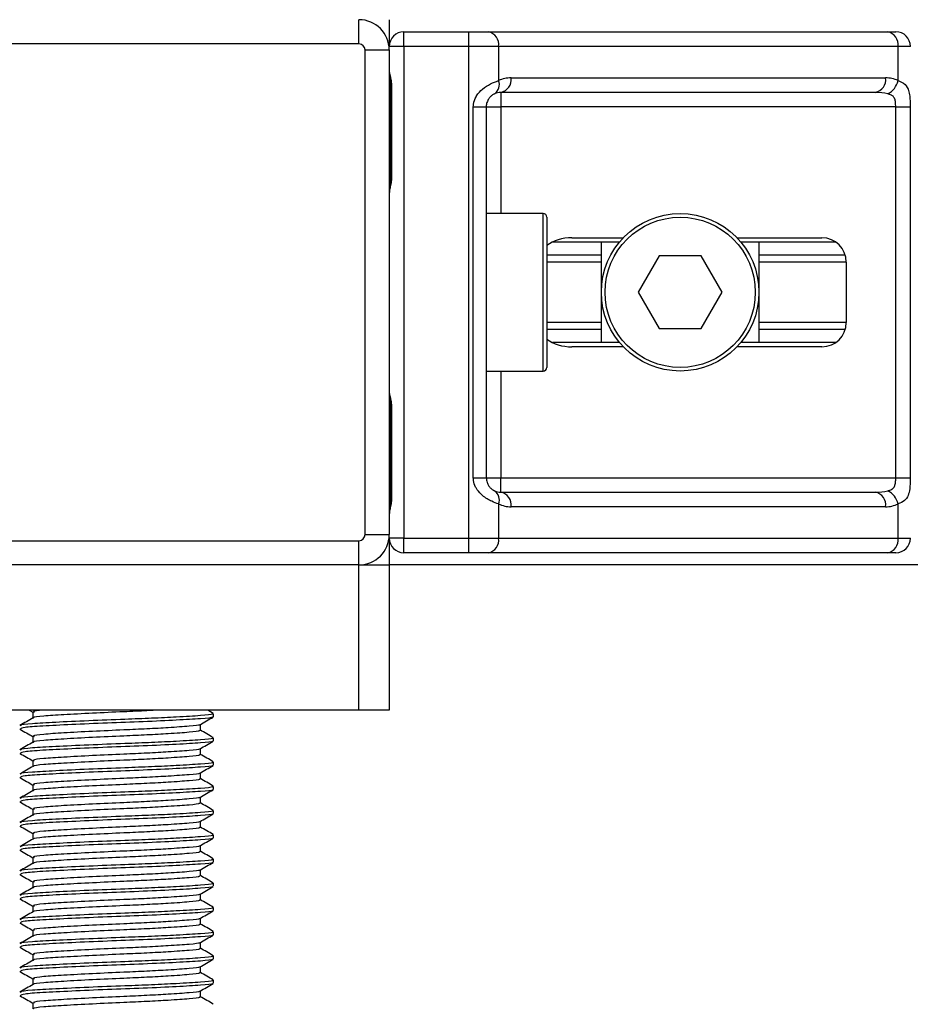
# Model space of a CAD drawing. Header units: millimetres. Extents: x 0 to 420, y 0 to 297.
# Tile 37 of 90: x 139.58 to 143.47, y 197.42 to 201.73. Entities that reach past the tile are written whole.
import ezdxf

# ---------------------------------------------------------------- set-up
doc = ezdxf.new("R2010")
doc.units = ezdxf.units.MM

msp = doc.modelspace()

# ---------------------------------------------------------------- linework, layer by layer
at = {"color": 7, "linetype": 'Continuous', "lineweight": 25}
for p, q in [((141.06028, 201.62034), (141.06028, 201.72637)), ((141.19281, 201.72637), (141.19281, 201.60974)), ((141.25643, 201.60974), (141.25643, 201.67335)), ((141.25643, 201.67335), (141.54007, 201.67335)), ((141.54007, 201.60974), (141.54007, 201.67335)), ((141.54007, 201.67335), (141.62629, 201.67335)), ((141.62629, 201.67335), (143.37308, 201.67335)), ((143.37308, 201.67335), (143.40879, 201.67335)), ((141.06028, 201.62034), (138.93972, 201.62034)), ((141.08678, 201.59383), (141.19281, 201.59383)), ((141.08678, 199.47328), (141.08678, 201.59383)), ((141.25643, 201.60974), (141.19281, 201.60974)), ((141.19281, 201.59383), (141.19281, 199.47328)), ((141.54007, 201.60974), (141.25643, 201.60974)), ((141.25643, 201.60974), (141.25643, 199.45737)), ((141.54007, 199.45737), (141.54007, 201.60974)), ((141.67127, 201.60974), (141.54007, 201.60974)), ((141.67127, 201.60974), (141.67127, 201.45975)), ((143.41806, 201.60974), (141.67127, 201.60974)), ((143.41806, 201.45975), (143.41806, 201.60974)), ((143.47241, 201.60974), (143.41806, 201.60974)), ((141.72552, 201.4719), (143.36381, 201.4719)), ((141.1985, 201.43479), (141.1985, 201.03719)), ((141.1985, 201.43479), (141.20256, 201.43479)), ((141.20256, 201.43479), (141.20256, 201.03719)), ((143.31882, 201.40828), (141.68054, 201.40828)), ((141.68054, 201.40828), (141.68054, 201.34467)), ((141.56021, 199.72244), (141.56021, 201.34467)), ((141.56021, 201.34467), (141.61692, 201.34467)), ((141.61692, 201.34467), (141.61692, 199.72244)), ((141.61692, 201.34467), (141.68054, 201.34467)), ((143.40807, 201.34467), (141.68054, 201.34467)), ((141.68054, 201.34467), (141.68054, 200.87815)), ((143.40807, 201.34467), (143.47131, 201.34467)), ((143.40807, 199.72244), (143.40807, 201.34467)), ((143.47131, 201.34467), (143.47131, 199.72244)), ((141.1985, 201.03719), (141.20256, 201.03719)), ((141.86609, 200.87815), (141.61692, 200.87815)), ((141.86609, 200.18897), (141.86609, 200.87815)), ((141.88199, 200.86224), (141.88199, 200.20487)), ((141.99179, 200.77212), (142.21649, 200.77212)), ((142.7138, 200.77212), (143.08533, 200.77212)), ((142.19993, 200.75356), (141.90705, 200.75356)), ((142.12055, 200.31355), (142.12055, 200.75356)), ((143.14525, 200.75356), (142.73036, 200.75356)), ((142.80973, 200.75356), (142.80973, 200.31355)), ((142.12055, 200.6961), (141.88199, 200.6961)), ((142.37332, 200.6926), (142.2815, 200.53356)), ((142.55697, 200.6926), (142.37332, 200.6926)), ((142.64879, 200.53356), (142.55697, 200.6926)), ((143.18702, 200.6961), (142.80973, 200.6961)), ((142.12055, 200.66566), (141.88199, 200.66566)), ((143.19135, 200.66566), (142.80973, 200.66566)), ((143.19135, 200.66609), (143.19135, 200.40102)), ((142.2815, 200.53356), (142.37332, 200.37451)), ((142.55697, 200.37451), (142.64879, 200.53356)), ((142.12055, 200.40145), (141.88199, 200.40145)), ((143.19135, 200.40145), (142.80973, 200.40145)), ((142.12055, 200.37102), (141.88199, 200.37102)), ((142.37332, 200.37451), (142.55697, 200.37451)), ((143.18702, 200.37102), (142.80973, 200.37102)), ((142.19993, 200.31355), (141.90705, 200.31355)), ((142.21649, 200.29499), (141.99179, 200.29499)), ((143.08533, 200.29499), (142.7138, 200.29499)), ((143.14525, 200.31355), (142.73036, 200.31355)), ((141.61692, 200.18897), (141.86609, 200.18897)), ((141.68054, 200.18897), (141.68054, 199.72244)), ((141.1985, 200.02992), (141.1985, 199.63232)), ((141.1985, 200.02992), (141.20256, 200.02992)), ((141.20256, 200.02992), (141.20256, 199.63232)), ((141.56021, 199.72244), (141.61692, 199.72244)), ((141.61692, 199.72244), (141.68054, 199.72244)), ((141.68054, 199.65883), (141.68054, 199.72244)), ((141.68054, 199.72244), (143.40807, 199.72244)), ((143.40807, 199.72244), (143.47131, 199.72244)), ((141.68054, 199.65883), (143.31882, 199.65883)), ((141.1985, 199.63232), (141.20256, 199.63232)), ((141.67127, 199.60736), (141.67127, 199.45737)), ((143.41806, 199.45737), (143.41806, 199.60736)), ((143.36381, 199.59521), (141.72552, 199.59521)), ((138.93972, 199.44677), (141.06028, 199.44677)), ((141.06028, 199.34074), (141.06028, 199.44677)), ((141.08678, 199.47328), (141.19281, 199.47328)), ((141.19281, 199.45737), (141.19281, 199.34074)), ((141.25643, 199.45737), (141.19281, 199.45737)), ((141.25643, 199.39376), (141.25643, 199.45737)), ((141.25643, 199.45737), (141.54007, 199.45737)), ((141.54007, 199.39376), (141.54007, 199.45737)), ((141.54007, 199.45737), (141.67127, 199.45737)), ((141.67127, 199.45737), (143.41806, 199.45737)), ((143.41806, 199.45737), (143.47241, 199.45737)), ((141.54007, 199.39376), (141.25643, 199.39376)), ((141.62629, 199.39376), (141.54007, 199.39376)), ((143.37308, 199.39376), (141.62629, 199.39376)), ((143.40879, 199.39376), (143.37308, 199.39376)), ((141.06028, 199.34074), (138.93972, 199.34074)), ((141.06028, 198.70458), (141.06028, 199.34074)), ((141.06028, 199.34074), (141.19281, 199.34074)), ((202.95397, 199.34074), (141.19281, 199.34074)), ((141.19281, 199.34074), (141.19281, 198.70458)), ((141.06028, 198.70458), (138.93972, 198.70458)), ((139.618, 198.70458), (139.63328, 198.69573)), ((140.42306, 198.69103), (140.39967, 198.70458)), ((141.19281, 198.70458), (141.06028, 198.70458)), ((139.63328, 198.69639), (139.63328, 198.67065)), ((140.42411, 198.67655), (140.42411, 198.68981)), ((139.57649, 198.62259), (139.58007, 198.622)), ((140.36672, 198.61687), (140.36672, 198.64271)), ((139.63328, 198.59036), (139.63328, 198.56462)), ((140.42411, 198.57052), (140.42411, 198.58378)), ((140.36672, 198.51084), (140.36672, 198.53669)), ((139.57649, 198.51656), (139.58007, 198.51597)), ((139.63328, 198.48434), (139.63328, 198.45859)), ((140.42411, 198.4645), (140.42411, 198.47775)), ((139.57649, 198.41054), (139.58007, 198.40995)), ((140.36672, 198.40481), (140.36672, 198.43066)), ((139.63328, 198.37831), (139.63328, 198.35256)), ((140.42411, 198.35847), (140.42411, 198.37172)), ((140.36672, 198.29879), (140.36672, 198.32463)), ((139.57649, 198.30451), (139.58007, 198.30392)), ((139.63328, 198.27228), (139.63328, 198.24653)), ((140.42411, 198.25244), (140.42411, 198.26569)), ((139.57649, 198.19848), (139.58007, 198.19789)), ((140.36672, 198.19276), (140.36672, 198.2186)), ((139.63328, 198.16625), (139.63328, 198.14051)), ((140.42411, 198.14641), (140.42411, 198.15967)), ((140.36672, 198.08673), (140.36672, 198.11258)), ((139.57649, 198.09245), (139.58007, 198.09186)), ((139.63328, 198.06022), (139.63328, 198.03448)), ((140.42411, 198.04039), (140.42411, 198.05364)), ((139.57649, 197.98642), (139.58007, 197.98584)), ((140.36672, 197.9807), (140.36672, 198.00655)), ((139.63328, 197.9542), (139.63328, 197.92845)), ((140.42411, 197.93436), (140.42411, 197.94761)), ((139.57649, 197.8804), (139.58007, 197.87981)), ((140.36672, 197.87468), (140.36672, 197.90052)), ((139.63328, 197.84817), (139.63328, 197.82242)), ((140.42411, 197.82833), (140.42411, 197.84158)), ((140.36672, 197.76865), (140.36672, 197.79449)), ((139.57649, 197.77437), (139.58007, 197.77378)), ((139.63328, 197.74214), (139.63328, 197.7164)), ((140.42411, 197.7223), (140.42411, 197.73556)), ((139.57649, 197.66834), (139.58007, 197.66775)), ((140.36672, 197.66262), (140.36672, 197.68846)), ((139.63328, 197.63611), (139.63328, 197.61037)), ((140.42411, 197.61627), (140.42411, 197.62953)), ((140.36672, 197.55659), (140.36672, 197.58244)), ((139.57649, 197.56231), (139.58007, 197.56173)), ((139.63328, 197.53009), (139.63328, 197.50434)), ((140.42411, 197.51025), (140.42411, 197.5235)), ((139.57649, 197.45629), (139.58007, 197.4557)), ((140.36672, 197.45056), (140.36672, 197.47641)), ((139.63328, 197.42406), (139.63328, 197.39831))]:
    msp.add_line(p, q, dxfattribs=at)
for radius in [0.34459, 0.32869]:
    msp.add_circle((142.46514, 200.53356), radius, dxfattribs=at)
for centre, radius, start, end in [((141.06028, 201.59383), 0.13253, 0, 90), ((141.25643, 201.60974), 0.06362, 90, 180), ((141.61504, 201.61769), 0.05679, 351.95053, 78.57825), ((143.36183, 201.61769), 0.05679, 351.95053, 78.57825), ((143.40879, 201.60974), 0.06362, 0, 90), ((141.06028, 201.59383), 0.02651, 0, 90), ((141.62571, 201.44235), 0.04877, 304.60987, 20.91019), ((141.72552, 201.34467), 0.12723, 90, 115.24042), ((141.66929, 201.46395), 0.05679, 281.42175, 8.04947), ((143.30758, 201.46395), 0.05679, 281.42175, 8.04947), ((143.36381, 201.34467), 0.12723, 64.75958, 90), ((143.33778, 201.47616), 0.08194, 295.51601, 348.45149), ((141.68054, 201.34467), 0.06362, 90, 115.24042), ((141.86609, 200.86224), 0.0159, 0, 90), ((143.08533, 200.66609), 0.10603, 0, 90), ((143.08533, 200.40102), 0.10603, 270, 0), ((141.86609, 200.20487), 0.0159, 270, 0), ((141.62571, 199.62476), 0.04877, 339.08981, 55.39013), ((141.68054, 199.72244), 0.06362, 244.75958, 270), ((141.66929, 199.60316), 0.05679, 351.95053, 78.57825), ((143.30758, 199.60316), 0.05679, 351.95053, 78.57825), ((143.33778, 199.59095), 0.08194, 11.54851, 64.48399), ((141.72552, 199.72244), 0.12723, 244.75958, 270), ((143.36381, 199.72244), 0.12723, 270, 295.24042), ((141.06028, 199.47328), 0.02651, 270, 0), ((141.06028, 199.47328), 0.13253, 270, 0), ((141.25643, 199.45737), 0.06362, 180, 270), ((141.61504, 199.44942), 0.05679, 281.42175, 8.04947), ((143.36183, 199.44942), 0.05679, 281.42175, 8.04947), ((143.40879, 199.45737), 0.06362, 270, 0)]:
    msp.add_arc(centre, radius, start, end, dxfattribs=at)
for centre, major_axis, ratio, start_param, end_param in [((143.31882, 201.34467), (0.12723, 0), 0.5, 1.130268, 1.5707963), ((141.99179, 200.66609), (0.14995, 0), 0.7071068, 1.5707963, 2.3923913), ((141.99179, 200.40102), (0.14995, 0), 0.7071068, 3.890794, 4.712389), ((143.31882, 199.72244), (0.12723, 0), 0.5, 4.712389, 5.1529173)]:
    msp.add_ellipse(centre, major_axis=major_axis, ratio=ratio, start_param=start_param, end_param=end_param, dxfattribs=at)
for points, knots in [([(141.19281, 201.50144), (141.1929, 201.49959), (141.19326, 201.49232), (141.19596, 201.48179), (141.19956, 201.46533), (141.20212, 201.45174), (141.20245, 201.43888), (141.20256, 201.43479)], [0, 0, 0, 0, 0.1172575, 0.461179, 0.5069762, 0.8431627, 1, 1, 1, 1]), ([(141.19333, 201.49446), (141.19347, 201.49176), (141.1942, 201.47798), (141.1985, 201.45532), (141.1984, 201.43502), (141.19836, 201.4274)], [0, 0, 0, 0, 0.1322449, 0.6741763, 1, 1, 1, 1]), ([(141.56021, 201.34467), (141.56037, 201.34846), (141.56102, 201.36409), (141.56733, 201.38077), (141.58096, 201.40339), (141.60098, 201.42512), (141.63669, 201.44763), (141.6594, 201.45559), (141.67127, 201.45975)], [0, 0, 0, 0, 0.0620594, 0.25604, 0.2811965, 0.496867, 0.7368773, 1, 1, 1, 1]), ([(143.41806, 201.45975), (143.42672, 201.45636), (143.44656, 201.4486), (143.46214, 201.42767), (143.46803, 201.40343), (143.47046, 201.38137), (143.47122, 201.36326), (143.47129, 201.34902), (143.47131, 201.34467)], [0, 0, 0, 0, 0.2204024, 0.5050019, 0.6931202, 0.7669429, 0.9288339, 1, 1, 1, 1]), ([(141.65341, 201.40221), (141.64966, 201.40027), (141.64331, 201.39698), (141.63449, 201.38889), (141.62751, 201.38029), (141.62076, 201.36889), (141.61721, 201.3549), (141.61698, 201.34656), (141.61692, 201.34467)], [0, 0, 0, 0, 0.273797, 0.4623029, 0.4991581, 0.7049828, 0.9330438, 1, 1, 1, 1]), ([(143.40807, 201.34467), (143.40797, 201.35166), (143.40779, 201.36412), (143.40527, 201.37679), (143.40102, 201.38625), (143.39607, 201.39205), (143.38635, 201.39841), (143.37869, 201.4006), (143.37308, 201.40221)], [0, 0, 0, 0, 0.2459514, 0.4382643, 0.4984306, 0.6829349, 0.7679658, 1, 1, 1, 1]), ([(141.20256, 201.03719), (141.20233, 201.03126), (141.20176, 201.01639), (141.19802, 200.99926), (141.19412, 200.98277), (141.19335, 200.97554), (141.19281, 200.97054)], [0, 0, 0, 0, 0.2269894, 0.5690124, 0.702034, 1, 1, 1, 1]), ([(141.19772, 201.03722), (141.19781, 201.02878), (141.19802, 201.00788), (141.1922, 200.98609), (141.19335, 200.9728), (141.19356, 200.97032)], [0, 0, 0, 0, 0.3553058, 0.87926, 1, 1, 1, 1]), ([(141.19281, 200.09657), (141.1929, 200.09473), (141.19326, 200.08746), (141.19596, 200.07692), (141.19956, 200.06046), (141.20212, 200.04687), (141.20245, 200.03401), (141.20256, 200.02992)], [0, 0, 0, 0, 0.1172575, 0.461179, 0.5069762, 0.8431627, 1, 1, 1, 1]), ([(141.19333, 200.08959), (141.19347, 200.08689), (141.1942, 200.07311), (141.1985, 200.05046), (141.1984, 200.03015), (141.19836, 200.02253)], [0, 0, 0, 0, 0.13224493, 0.67417628, 1, 1, 1, 1]), ([(141.67127, 199.60736), (141.66144, 199.61075), (141.63891, 199.61852), (141.60386, 199.63944), (141.58096, 199.66368), (141.56759, 199.68574), (141.56109, 199.70385), (141.56042, 199.71809), (141.56021, 199.72244)], [0, 0, 0, 0, 0.22040235, 0.50500191, 0.69312024, 0.76694286, 0.92883385, 1, 1, 1, 1]), ([(141.61692, 199.72244), (141.61758, 199.71545), (141.61875, 199.70299), (141.6253, 199.69032), (141.63204, 199.68086), (141.63778, 199.67506), (141.64601, 199.6687), (141.65029, 199.66651), (141.65341, 199.6649)], [0, 0, 0, 0, 0.24595141, 0.43826429, 0.49843058, 0.68293489, 0.7679658, 1, 1, 1, 1]), ([(143.37308, 199.6649), (143.37967, 199.66684), (143.39079, 199.67013), (143.39902, 199.67822), (143.4041, 199.68682), (143.40728, 199.69822), (143.408, 199.71222), (143.40806, 199.72055), (143.40807, 199.72244)], [0, 0, 0, 0, 0.273797, 0.4623029, 0.4991581, 0.7049828, 0.9330438, 1, 1, 1, 1]), ([(143.47131, 199.72244), (143.47129, 199.71865), (143.47122, 199.70302), (143.47051, 199.68634), (143.468, 199.66372), (143.46306, 199.64199), (143.44779, 199.61948), (143.42827, 199.61152), (143.41806, 199.60736)], [0, 0, 0, 0, 0.0620594, 0.25604, 0.2811965, 0.496867, 0.7368773, 1, 1, 1, 1]), ([(141.20256, 199.63232), (141.20233, 199.62639), (141.20176, 199.61152), (141.19802, 199.5944), (141.19412, 199.5779), (141.19335, 199.57067), (141.19281, 199.56567)], [0, 0, 0, 0, 0.2269894, 0.5690124, 0.702034, 1, 1, 1, 1]), ([(141.19772, 199.63236), (141.19781, 199.62391), (141.19802, 199.60301), (141.1922, 199.58122), (141.19335, 199.56794), (141.19356, 199.56545)], [0, 0, 0, 0, 0.3553058, 0.87926, 1, 1, 1, 1]), ([(139.67625, 198.70458), (139.65758, 198.70267), (139.63123, 198.69999), (139.63767, 198.69723), (139.63954, 198.69643)], [0, 0, 0, 0, 0.7089138, 1, 1, 1, 1]), ([(140.16884, 198.70458), (140.15698, 198.7039), (140.11565, 198.70156), (140.02028, 198.69748), (139.89155, 198.69176), (139.76466, 198.68477), (139.67657, 198.67893), (139.63318, 198.67423), (139.63729, 198.67171), (139.63779, 198.6714)], [0, 0, 0, 0, 0.0578973, 0.2019019, 0.3932661, 0.5899584, 0.7790544, 0.9730254, 1, 1, 1, 1]), ([(139.63454, 198.67137), (139.62494, 198.66581), (139.60574, 198.65469), (139.58654, 198.64358), (139.57694, 198.63802)], [0, 0, 0, 0, 0.4998987, 1, 1, 1, 1]), ([(140.41654, 198.68981), (140.41846, 198.68891), (140.42512, 198.68579), (140.37274, 198.68118), (140.27634, 198.67514), (140.15674, 198.66941), (140.0244, 198.66434), (139.87421, 198.65863), (139.72822, 198.65164), (139.6248, 198.6458), (139.5738, 198.64062), (139.58115, 198.63761), (139.58309, 198.63682)], [0, 0, 0, 0, 0.0482673, 0.1669875, 0.2886879, 0.3822403, 0.4726264, 0.5927373, 0.7161886, 0.8348774, 0.9566226, 1, 1, 1, 1]), ([(140.41809, 198.67501), (140.41869, 198.67464), (140.42281, 198.67206), (140.37156, 198.66794), (140.26824, 198.66136), (140.12053, 198.65451), (139.95719, 198.64876), (139.7992, 198.64193), (139.67187, 198.63535), (139.58922, 198.62975), (139.5827, 198.62552), (139.57961, 198.62352)], [0, 0, 0, 0, 0.020946, 0.1431057, 0.2683321, 0.3948123, 0.5164381, 0.6428345, 0.7681974, 0.8902633, 1, 1, 1, 1]), ([(140.36491, 198.64166), (140.3745, 198.64722), (140.39369, 198.65834), (140.41288, 198.66945), (140.42248, 198.675)], [0, 0, 0, 0, 0.4999098, 1, 1, 1, 1]), ([(139.57752, 198.62199), (139.58712, 198.61643), (139.60571, 198.60567), (139.62429, 198.59491), (139.63328, 198.5897)], [0, 0, 0, 0, 0.5163558, 1, 1, 1, 1]), ([(140.3602, 198.61688), (140.36184, 198.61599), (140.36756, 198.61289), (140.32229, 198.60829), (140.23895, 198.60225), (140.13553, 198.59651), (140.02108, 198.59144), (139.8913, 198.58573), (139.76473, 198.57874), (139.67655, 198.5729), (139.63318, 198.5682), (139.63729, 198.56568), (139.63779, 198.56537)], [0, 0, 0, 0, 0.0490909, 0.1710963, 0.2961678, 0.392313, 0.4852006, 0.6086368, 0.7355098, 0.8574829, 0.9826005, 1, 1, 1, 1]), ([(140.3617, 198.64167), (140.3621, 198.64136), (140.36535, 198.63886), (140.32111, 198.63481), (140.23919, 198.62875), (140.13547, 198.62302), (140.02112, 198.61795), (139.89122, 198.61224), (139.76501, 198.60525), (139.67555, 198.59941), (139.63142, 198.59422), (139.63784, 198.5912), (139.63954, 198.5904)], [0, 0, 0, 0, 0.0170089, 0.1395429, 0.2651564, 0.3617182, 0.4550083, 0.5789794, 0.7064021, 0.8289037, 0.9545634, 1, 1, 1, 1]), ([(140.42306, 198.585), (140.41346, 198.59056), (140.39468, 198.60143), (140.3759, 198.61231), (140.36672, 198.61763)], [0, 0, 0, 0, 0.5112595, 1, 1, 1, 1]), ([(140.41654, 198.58378), (140.41846, 198.58288), (140.42512, 198.57977), (140.37274, 198.57515), (140.27634, 198.56912), (140.15674, 198.56338), (140.0244, 198.55831), (139.87421, 198.5526), (139.72822, 198.54561), (139.6248, 198.53977), (139.5738, 198.53459), (139.58115, 198.53158), (139.58309, 198.53079)], [0, 0, 0, 0, 0.0482673, 0.1669875, 0.2886879, 0.3822403, 0.4726264, 0.5927373, 0.7161886, 0.8348774, 0.9566226, 1, 1, 1, 1]), ([(140.41809, 198.56899), (140.41869, 198.56861), (140.42281, 198.56603), (140.37156, 198.56191), (140.26824, 198.55533), (140.12053, 198.54849), (139.95719, 198.54274), (139.7992, 198.5359), (139.67187, 198.52933), (139.58922, 198.52372), (139.5827, 198.51949), (139.57961, 198.51749)], [0, 0, 0, 0, 0.020946, 0.1431057, 0.2683321, 0.3948123, 0.5164381, 0.6428345, 0.7681974, 0.8902633, 1, 1, 1, 1]), ([(140.36491, 198.53564), (140.3745, 198.54119), (140.39369, 198.55231), (140.41288, 198.56342), (140.42248, 198.56897)], [0, 0, 0, 0, 0.4999098, 1, 1, 1, 1]), ([(139.63454, 198.56535), (139.62494, 198.55979), (139.60574, 198.54866), (139.58654, 198.53755), (139.57694, 198.53199)], [0, 0, 0, 0, 0.4998987, 1, 1, 1, 1]), ([(140.3617, 198.53564), (140.3621, 198.53533), (140.36535, 198.53283), (140.32111, 198.52878), (140.23919, 198.52273), (140.13547, 198.51699), (140.02112, 198.51192), (139.89122, 198.50621), (139.76501, 198.49922), (139.67555, 198.49338), (139.63142, 198.48819), (139.63784, 198.48517), (139.63954, 198.48437)], [0, 0, 0, 0, 0.0170089, 0.1395429, 0.2651564, 0.3617182, 0.4550083, 0.5789794, 0.7064021, 0.8289037, 0.9545634, 1, 1, 1, 1]), ([(139.57752, 198.51596), (139.58712, 198.5104), (139.60571, 198.49964), (139.62429, 198.48888), (139.63328, 198.48367)], [0, 0, 0, 0, 0.5163558, 1, 1, 1, 1]), ([(140.3602, 198.51086), (140.36184, 198.50997), (140.36756, 198.50686), (140.32229, 198.50226), (140.23895, 198.49622), (140.13553, 198.49048), (140.02108, 198.48542), (139.8913, 198.47971), (139.76473, 198.47271), (139.67655, 198.46687), (139.63318, 198.46218), (139.63729, 198.45965), (139.63779, 198.45934)], [0, 0, 0, 0, 0.04909091, 0.17109626, 0.29616782, 0.39231299, 0.48520062, 0.60863681, 0.73550977, 0.85748287, 0.98260048, 1, 1, 1, 1]), ([(140.42306, 198.47898), (140.41346, 198.48453), (140.39468, 198.49541), (140.3759, 198.50629), (140.36672, 198.5116)], [0, 0, 0, 0, 0.5112595, 1, 1, 1, 1]), ([(139.63454, 198.45932), (139.62494, 198.45376), (139.60574, 198.44264), (139.58654, 198.43152), (139.57694, 198.42596)], [0, 0, 0, 0, 0.4998987, 1, 1, 1, 1]), ([(140.41654, 198.47775), (140.41846, 198.47685), (140.42512, 198.47374), (140.37274, 198.46913), (140.27634, 198.46309), (140.15674, 198.45735), (140.0244, 198.45228), (139.87421, 198.44657), (139.72822, 198.43958), (139.6248, 198.43374), (139.5738, 198.42856), (139.58115, 198.42555), (139.58309, 198.42477)], [0, 0, 0, 0, 0.0482673, 0.1669875, 0.2886879, 0.3822403, 0.4726264, 0.5927373, 0.7161886, 0.8348774, 0.9566226, 1, 1, 1, 1]), ([(140.41809, 198.46296), (140.41869, 198.46258), (140.42281, 198.46001), (140.37156, 198.45589), (140.26824, 198.4493), (140.12053, 198.44246), (139.95719, 198.43671), (139.7992, 198.42988), (139.67187, 198.4233), (139.58922, 198.4177), (139.5827, 198.41346), (139.57961, 198.41146)], [0, 0, 0, 0, 0.020946, 0.1431057, 0.2683321, 0.3948123, 0.5164381, 0.6428345, 0.7681974, 0.8902633, 1, 1, 1, 1]), ([(140.36491, 198.42961), (140.3745, 198.43516), (140.39369, 198.44628), (140.41288, 198.45739), (140.42248, 198.46295)], [0, 0, 0, 0, 0.4999098, 1, 1, 1, 1]), ([(139.57752, 198.40993), (139.58712, 198.40438), (139.60571, 198.39362), (139.62429, 198.38285), (139.63328, 198.37764)], [0, 0, 0, 0, 0.5163558, 1, 1, 1, 1]), ([(140.3602, 198.40483), (140.36184, 198.40394), (140.36756, 198.40084), (140.32229, 198.39623), (140.23895, 198.3902), (140.13553, 198.38446), (140.02108, 198.37939), (139.8913, 198.37368), (139.76473, 198.36669), (139.67655, 198.36085), (139.63318, 198.35615), (139.63729, 198.35362), (139.63779, 198.35332)], [0, 0, 0, 0, 0.0490909, 0.1710963, 0.2961678, 0.392313, 0.4852006, 0.6086368, 0.7355098, 0.8574829, 0.9826005, 1, 1, 1, 1]), ([(140.3617, 198.42961), (140.3621, 198.42931), (140.36535, 198.42681), (140.32111, 198.42275), (140.23919, 198.4167), (140.13547, 198.41096), (140.02112, 198.4059), (139.89122, 198.40019), (139.76501, 198.39319), (139.67555, 198.38735), (139.63142, 198.38216), (139.63784, 198.37914), (139.63954, 198.37834)], [0, 0, 0, 0, 0.0170089, 0.1395429, 0.2651564, 0.3617182, 0.4550083, 0.5789794, 0.7064021, 0.8289037, 0.9545634, 1, 1, 1, 1]), ([(140.42306, 198.37295), (140.41346, 198.37851), (140.39468, 198.38938), (140.3759, 198.40026), (140.36672, 198.40558)], [0, 0, 0, 0, 0.5112595, 1, 1, 1, 1]), ([(140.41654, 198.37172), (140.41846, 198.37082), (140.42512, 198.36771), (140.37274, 198.3631), (140.27634, 198.35706), (140.15674, 198.35132), (140.0244, 198.34625), (139.87421, 198.34055), (139.72822, 198.33355), (139.6248, 198.32771), (139.5738, 198.32253), (139.58115, 198.31953), (139.58309, 198.31874)], [0, 0, 0, 0, 0.0482673, 0.1669875, 0.2886879, 0.3822403, 0.4726264, 0.5927373, 0.7161886, 0.8348774, 0.9566226, 1, 1, 1, 1]), ([(140.41809, 198.35693), (140.41869, 198.35655), (140.42281, 198.35398), (140.37156, 198.34986), (140.26824, 198.34327), (140.12053, 198.33643), (139.95719, 198.33068), (139.7992, 198.32385), (139.67187, 198.31727), (139.58922, 198.31167), (139.5827, 198.30744), (139.57961, 198.30543)], [0, 0, 0, 0, 0.020946, 0.1431057, 0.2683321, 0.3948123, 0.5164381, 0.6428345, 0.7681974, 0.8902633, 1, 1, 1, 1]), ([(140.36491, 198.32358), (140.3745, 198.32914), (140.39369, 198.34025), (140.41288, 198.35136), (140.42248, 198.35692)], [0, 0, 0, 0, 0.4999098, 1, 1, 1, 1]), ([(139.63454, 198.35329), (139.62494, 198.34773), (139.60574, 198.33661), (139.58654, 198.32549), (139.57694, 198.31993)], [0, 0, 0, 0, 0.4998987, 1, 1, 1, 1]), ([(140.3617, 198.32358), (140.3621, 198.32328), (140.36535, 198.32078), (140.32111, 198.31673), (140.23919, 198.31067), (140.13547, 198.30494), (140.02112, 198.29987), (139.89122, 198.29416), (139.76501, 198.28717), (139.67555, 198.28132), (139.63142, 198.27613), (139.63784, 198.27312), (139.63954, 198.27232)], [0, 0, 0, 0, 0.0170089, 0.1395429, 0.2651564, 0.3617182, 0.4550083, 0.5789794, 0.7064021, 0.8289037, 0.9545634, 1, 1, 1, 1]), ([(139.57752, 198.3039), (139.58712, 198.29835), (139.60571, 198.28759), (139.62429, 198.27682), (139.63328, 198.27162)], [0, 0, 0, 0, 0.5163558, 1, 1, 1, 1]), ([(140.3602, 198.2988), (140.36184, 198.29791), (140.36756, 198.29481), (140.32229, 198.2902), (140.23895, 198.28417), (140.13553, 198.27843), (140.02108, 198.27336), (139.8913, 198.26765), (139.76473, 198.26066), (139.67655, 198.25482), (139.63318, 198.25012), (139.63729, 198.2476), (139.63779, 198.24729)], [0, 0, 0, 0, 0.0490909, 0.1710963, 0.2961678, 0.392313, 0.4852006, 0.6086368, 0.7355098, 0.8574829, 0.9826005, 1, 1, 1, 1]), ([(140.42306, 198.26692), (140.41346, 198.27248), (140.39468, 198.28335), (140.3759, 198.29423), (140.36672, 198.29955)], [0, 0, 0, 0, 0.5112595, 1, 1, 1, 1]), ([(139.63454, 198.24726), (139.62494, 198.2417), (139.60574, 198.23058), (139.58654, 198.21947), (139.57694, 198.21391)], [0, 0, 0, 0, 0.4998987, 1, 1, 1, 1]), ([(140.41654, 198.26569), (140.41846, 198.2648), (140.42512, 198.26168), (140.37274, 198.25707), (140.27634, 198.25103), (140.15674, 198.24529), (140.0244, 198.24023), (139.87421, 198.23452), (139.72822, 198.22753), (139.6248, 198.22168), (139.5738, 198.21651), (139.58115, 198.2135), (139.58309, 198.21271)], [0, 0, 0, 0, 0.04826734, 0.16698745, 0.28868792, 0.3822403, 0.47262643, 0.59273734, 0.71618864, 0.8348774, 0.95662262, 1, 1, 1, 1]), ([(140.41809, 198.2509), (140.41869, 198.25053), (140.42281, 198.24795), (140.37156, 198.24383), (140.26824, 198.23725), (140.12053, 198.2304), (139.95719, 198.22465), (139.7992, 198.21782), (139.67187, 198.21124), (139.58922, 198.20564), (139.5827, 198.20141), (139.57961, 198.1994)], [0, 0, 0, 0, 0.020946, 0.1431057, 0.2683321, 0.3948123, 0.5164381, 0.6428345, 0.7681974, 0.8902633, 1, 1, 1, 1]), ([(140.36491, 198.21755), (140.3745, 198.22311), (140.39369, 198.23422), (140.41288, 198.24533), (140.42248, 198.25089)], [0, 0, 0, 0, 0.4999098, 1, 1, 1, 1]), ([(139.57752, 198.19788), (139.58712, 198.19232), (139.60571, 198.18156), (139.62429, 198.1708), (139.63328, 198.16559)], [0, 0, 0, 0, 0.5163558, 1, 1, 1, 1]), ([(140.3602, 198.19277), (140.36184, 198.19188), (140.36756, 198.18878), (140.32229, 198.18418), (140.23895, 198.17814), (140.13553, 198.1724), (140.02108, 198.16733), (139.8913, 198.16162), (139.76473, 198.15463), (139.67655, 198.14879), (139.63318, 198.14409), (139.63729, 198.14157), (139.63779, 198.14126)], [0, 0, 0, 0, 0.0490909, 0.1710963, 0.2961678, 0.392313, 0.4852006, 0.6086368, 0.7355098, 0.8574829, 0.9826005, 1, 1, 1, 1]), ([(140.3617, 198.21755), (140.3621, 198.21725), (140.36535, 198.21475), (140.32111, 198.2107), (140.23919, 198.20464), (140.13547, 198.19891), (140.02112, 198.19384), (139.89122, 198.18813), (139.76501, 198.18114), (139.67555, 198.1753), (139.63142, 198.17011), (139.63784, 198.16709), (139.63954, 198.16629)], [0, 0, 0, 0, 0.0170089, 0.1395429, 0.2651564, 0.3617182, 0.4550083, 0.5789794, 0.7064021, 0.8289037, 0.9545634, 1, 1, 1, 1]), ([(140.42306, 198.16089), (140.41346, 198.16645), (140.39468, 198.17732), (140.3759, 198.1882), (140.36672, 198.19352)], [0, 0, 0, 0, 0.5112595, 1, 1, 1, 1]), ([(139.63454, 198.14123), (139.62494, 198.13567), (139.60574, 198.12455), (139.58654, 198.11344), (139.57694, 198.10788)], [0, 0, 0, 0, 0.49989867, 1, 1, 1, 1]), ([(140.41654, 198.15967), (140.41846, 198.15877), (140.42512, 198.15566), (140.37274, 198.15104), (140.27634, 198.14501), (140.15674, 198.13927), (140.0244, 198.1342), (139.87421, 198.12849), (139.72822, 198.1215), (139.6248, 198.11566), (139.5738, 198.11048), (139.58115, 198.10747), (139.58309, 198.10668)], [0, 0, 0, 0, 0.0482673, 0.1669875, 0.2886879, 0.3822403, 0.4726264, 0.5927373, 0.7161886, 0.8348774, 0.9566226, 1, 1, 1, 1]), ([(140.41809, 198.14487), (140.41869, 198.1445), (140.42281, 198.14192), (140.37156, 198.1378), (140.26824, 198.13122), (140.12053, 198.12437), (139.95719, 198.11863), (139.7992, 198.11179), (139.67187, 198.10522), (139.58922, 198.09961), (139.5827, 198.09538), (139.57961, 198.09338)], [0, 0, 0, 0, 0.020946, 0.1431057, 0.2683321, 0.3948123, 0.5164381, 0.6428345, 0.7681974, 0.8902633, 1, 1, 1, 1]), ([(140.36491, 198.11152), (140.3745, 198.11708), (140.39369, 198.1282), (140.41288, 198.13931), (140.42248, 198.14486)], [0, 0, 0, 0, 0.4999098, 1, 1, 1, 1]), ([(140.3617, 198.11153), (140.3621, 198.11122), (140.36535, 198.10872), (140.32111, 198.10467), (140.23919, 198.09862), (140.13547, 198.09288), (140.02112, 198.08781), (139.89122, 198.0821), (139.76501, 198.07511), (139.67555, 198.06927), (139.63142, 198.06408), (139.63784, 198.06106), (139.63954, 198.06026)], [0, 0, 0, 0, 0.0170089, 0.1395429, 0.2651564, 0.3617182, 0.4550083, 0.5789794, 0.7064021, 0.8289037, 0.9545634, 1, 1, 1, 1]), ([(139.57752, 198.09185), (139.58712, 198.08629), (139.60571, 198.07553), (139.62429, 198.06477), (139.63328, 198.05956)], [0, 0, 0, 0, 0.5163558, 1, 1, 1, 1]), ([(140.41654, 198.05364), (140.41846, 198.05274), (140.42512, 198.04963), (140.37274, 198.04501), (140.27634, 198.03898), (140.15674, 198.03324), (140.0244, 198.02817), (139.87421, 198.02246), (139.72822, 198.01547), (139.6248, 198.00963), (139.5738, 198.00445), (139.58115, 198.00144), (139.58309, 198.00065)], [0, 0, 0, 0, 0.0482673, 0.1669875, 0.2886879, 0.3822403, 0.4726264, 0.5927373, 0.7161886, 0.8348774, 0.9566226, 1, 1, 1, 1]), ([(140.3602, 198.08675), (140.36184, 198.08586), (140.36756, 198.08275), (140.32229, 198.07815), (140.23895, 198.07211), (140.13553, 198.06637), (140.02108, 198.06131), (139.8913, 198.0556), (139.76473, 198.0486), (139.67655, 198.04276), (139.63318, 198.03807), (139.63729, 198.03554), (139.63779, 198.03523)], [0, 0, 0, 0, 0.0490909, 0.1710963, 0.2961678, 0.392313, 0.4852006, 0.6086368, 0.7355098, 0.8574829, 0.9826005, 1, 1, 1, 1]), ([(140.42306, 198.05486), (140.41346, 198.06042), (140.39468, 198.0713), (140.3759, 198.08218), (140.36672, 198.08749)], [0, 0, 0, 0, 0.5112595, 1, 1, 1, 1]), ([(139.63454, 198.03521), (139.62494, 198.02965), (139.60574, 198.01852), (139.58654, 198.00741), (139.57694, 198.00185)], [0, 0, 0, 0, 0.4998987, 1, 1, 1, 1]), ([(140.41809, 198.03885), (140.41869, 198.03847), (140.42281, 198.0359), (140.37156, 198.03178), (140.26824, 198.02519), (140.12053, 198.01835), (139.95719, 198.0126), (139.7992, 198.00576), (139.67187, 197.99919), (139.58922, 197.99359), (139.5827, 197.98935), (139.57961, 197.98735)], [0, 0, 0, 0, 0.020946, 0.1431057, 0.2683321, 0.3948123, 0.5164381, 0.6428345, 0.7681974, 0.8902633, 1, 1, 1, 1]), ([(140.36491, 198.0055), (140.3745, 198.01105), (140.39369, 198.02217), (140.41288, 198.03328), (140.42248, 198.03884)], [0, 0, 0, 0, 0.4999098, 1, 1, 1, 1]), ([(139.57752, 197.98582), (139.58712, 197.98027), (139.60571, 197.96951), (139.62429, 197.95874), (139.63328, 197.95353)], [0, 0, 0, 0, 0.5163558, 1, 1, 1, 1]), ([(140.3602, 197.98072), (140.36184, 197.97983), (140.36756, 197.97673), (140.32229, 197.97212), (140.23895, 197.96608), (140.13553, 197.96035), (140.02108, 197.95528), (139.8913, 197.94957), (139.76473, 197.94258), (139.67655, 197.93673), (139.63318, 197.93204), (139.63729, 197.92951), (139.63779, 197.9292)], [0, 0, 0, 0, 0.0490909, 0.1710963, 0.2961678, 0.392313, 0.4852006, 0.6086368, 0.7355098, 0.8574829, 0.9826005, 1, 1, 1, 1]), ([(140.3617, 198.0055), (140.3621, 198.00519), (140.36535, 198.00269), (140.32111, 197.99864), (140.23919, 197.99259), (140.13547, 197.98685), (140.02112, 197.98178), (139.89122, 197.97608), (139.76501, 197.96908), (139.67555, 197.96324), (139.63142, 197.95805), (139.63784, 197.95503), (139.63954, 197.95423)], [0, 0, 0, 0, 0.0170089, 0.1395429, 0.2651564, 0.3617182, 0.4550083, 0.5789794, 0.7064021, 0.8289037, 0.9545634, 1, 1, 1, 1]), ([(140.42306, 197.94884), (140.41346, 197.9544), (140.39468, 197.96527), (140.3759, 197.97615), (140.36672, 197.98146)], [0, 0, 0, 0, 0.5112595, 1, 1, 1, 1]), ([(139.63454, 197.92918), (139.62494, 197.92362), (139.60574, 197.9125), (139.58654, 197.90138), (139.57694, 197.89582)], [0, 0, 0, 0, 0.4998987, 1, 1, 1, 1]), ([(140.41654, 197.94761), (140.41846, 197.94671), (140.42512, 197.9436), (140.37274, 197.93899), (140.27634, 197.93295), (140.15674, 197.92721), (140.0244, 197.92214), (139.87421, 197.91643), (139.72822, 197.90944), (139.6248, 197.9036), (139.5738, 197.89842), (139.58115, 197.89542), (139.58309, 197.89463)], [0, 0, 0, 0, 0.0482673, 0.1669875, 0.2886879, 0.3822403, 0.4726264, 0.5927373, 0.7161886, 0.8348774, 0.9566226, 1, 1, 1, 1]), ([(140.41809, 197.93282), (140.41869, 197.93244), (140.42281, 197.92987), (140.37156, 197.92575), (140.26824, 197.91916), (140.12053, 197.91232), (139.95719, 197.90657), (139.7992, 197.89974), (139.67187, 197.89316), (139.58922, 197.88756), (139.5827, 197.88333), (139.57961, 197.88132)], [0, 0, 0, 0, 0.020946, 0.1431057, 0.2683321, 0.3948123, 0.5164381, 0.6428345, 0.7681974, 0.8902633, 1, 1, 1, 1]), ([(140.36491, 197.89947), (140.3745, 197.90503), (140.39369, 197.91614), (140.41288, 197.92725), (140.42248, 197.93281)], [0, 0, 0, 0, 0.4999098, 1, 1, 1, 1]), ([(139.57752, 197.87979), (139.58712, 197.87424), (139.60571, 197.86348), (139.62429, 197.85271), (139.63328, 197.84751)], [0, 0, 0, 0, 0.5163558, 1, 1, 1, 1]), ([(140.3617, 197.89947), (140.3621, 197.89917), (140.36535, 197.89667), (140.32111, 197.89262), (140.23919, 197.88656), (140.13547, 197.88083), (140.02112, 197.87576), (139.89122, 197.87005), (139.76501, 197.86306), (139.67555, 197.85721), (139.63142, 197.85202), (139.63784, 197.84901), (139.63954, 197.8482)], [0, 0, 0, 0, 0.0170089, 0.1395429, 0.2651564, 0.3617182, 0.4550083, 0.5789794, 0.7064021, 0.8289037, 0.9545634, 1, 1, 1, 1]), ([(140.41654, 197.84158), (140.41846, 197.84068), (140.42512, 197.83757), (140.37274, 197.83296), (140.27634, 197.82692), (140.15674, 197.82118), (140.0244, 197.81612), (139.87421, 197.81041), (139.72822, 197.80341), (139.6248, 197.79757), (139.5738, 197.79239), (139.58115, 197.78939), (139.58309, 197.7886)], [0, 0, 0, 0, 0.0482673, 0.1669875, 0.2886879, 0.3822403, 0.4726264, 0.5927373, 0.7161886, 0.8348774, 0.9566226, 1, 1, 1, 1]), ([(140.3602, 197.87469), (140.36184, 197.8738), (140.36756, 197.8707), (140.32229, 197.86609), (140.23895, 197.86006), (140.13553, 197.85432), (140.02108, 197.84925), (139.8913, 197.84354), (139.76473, 197.83655), (139.67655, 197.83071), (139.63318, 197.82601), (139.63729, 197.82349), (139.63779, 197.82318)], [0, 0, 0, 0, 0.0490909, 0.1710963, 0.2961678, 0.392313, 0.4852006, 0.6086368, 0.7355098, 0.8574829, 0.9826005, 1, 1, 1, 1]), ([(140.42306, 197.84281), (140.41346, 197.84837), (140.39468, 197.85924), (140.3759, 197.87012), (140.36672, 197.87544)], [0, 0, 0, 0, 0.5112595, 1, 1, 1, 1]), ([(139.63454, 197.82315), (139.62494, 197.81759), (139.60574, 197.80647), (139.58654, 197.79535), (139.57694, 197.7898)], [0, 0, 0, 0, 0.49989867, 1, 1, 1, 1]), ([(140.41809, 197.82679), (140.41869, 197.82641), (140.42281, 197.82384), (140.37156, 197.81972), (140.26824, 197.81314), (140.12053, 197.80629), (139.95719, 197.80054), (139.7992, 197.79371), (139.67187, 197.78713), (139.58922, 197.78153), (139.5827, 197.7773), (139.57961, 197.77529)], [0, 0, 0, 0, 0.02094603, 0.1431057, 0.26833207, 0.39481226, 0.5164381, 0.64283453, 0.76819743, 0.89026332, 1, 1, 1, 1]), ([(140.3617, 197.79344), (140.3621, 197.79314), (140.36535, 197.79064), (140.32111, 197.78659), (140.23919, 197.78053), (140.13547, 197.7748), (140.02112, 197.76973), (139.89122, 197.76402), (139.76501, 197.75703), (139.67555, 197.75119), (139.63142, 197.746), (139.63784, 197.74298), (139.63954, 197.74218)], [0, 0, 0, 0, 0.0170089, 0.1395429, 0.2651564, 0.3617182, 0.4550083, 0.5789794, 0.7064021, 0.8289037, 0.9545634, 1, 1, 1, 1]), ([(140.36491, 197.79344), (140.3745, 197.799), (140.39369, 197.81011), (140.41288, 197.82122), (140.42248, 197.82678)], [0, 0, 0, 0, 0.4999098, 1, 1, 1, 1]), ([(139.57752, 197.77377), (139.58712, 197.76821), (139.60571, 197.75745), (139.62429, 197.74668), (139.63328, 197.74148)], [0, 0, 0, 0, 0.5163558, 1, 1, 1, 1]), ([(140.3602, 197.76866), (140.36184, 197.76777), (140.36756, 197.76467), (140.32229, 197.76007), (140.23895, 197.75403), (140.13553, 197.74829), (140.02108, 197.74322), (139.8913, 197.73751), (139.76473, 197.73052), (139.67655, 197.72468), (139.63318, 197.71998), (139.63729, 197.71746), (139.63779, 197.71715)], [0, 0, 0, 0, 0.0490909, 0.1710963, 0.2961678, 0.392313, 0.4852006, 0.6086368, 0.7355098, 0.8574829, 0.9826005, 1, 1, 1, 1]), ([(140.42306, 197.73678), (140.41346, 197.74234), (140.39468, 197.75321), (140.3759, 197.76409), (140.36672, 197.76941)], [0, 0, 0, 0, 0.5112595, 1, 1, 1, 1]), ([(139.63454, 197.71712), (139.62494, 197.71156), (139.60574, 197.70044), (139.58654, 197.68933), (139.57694, 197.68377)], [0, 0, 0, 0, 0.4998987, 1, 1, 1, 1]), ([(140.41654, 197.73556), (140.41846, 197.73466), (140.42512, 197.73154), (140.37274, 197.72693), (140.27634, 197.7209), (140.15674, 197.71516), (140.0244, 197.71009), (139.87421, 197.70438), (139.72822, 197.69739), (139.6248, 197.69155), (139.5738, 197.68637), (139.58115, 197.68336), (139.58309, 197.68257)], [0, 0, 0, 0, 0.0482673, 0.1669875, 0.2886879, 0.3822403, 0.4726264, 0.5927373, 0.7161886, 0.8348774, 0.9566226, 1, 1, 1, 1]), ([(140.41809, 197.72076), (140.41869, 197.72039), (140.42281, 197.71781), (140.37156, 197.71369), (140.26824, 197.70711), (140.12053, 197.70026), (139.95719, 197.69451), (139.7992, 197.68768), (139.67187, 197.6811), (139.58922, 197.6755), (139.5827, 197.67127), (139.57961, 197.66927)], [0, 0, 0, 0, 0.020946, 0.1431057, 0.2683321, 0.3948123, 0.5164381, 0.6428345, 0.7681974, 0.8902633, 1, 1, 1, 1]), ([(140.36491, 197.68741), (140.3745, 197.69297), (140.39369, 197.70409), (140.41288, 197.7152), (140.42248, 197.72075)], [0, 0, 0, 0, 0.4999098, 1, 1, 1, 1]), ([(139.57752, 197.66774), (139.58712, 197.66218), (139.60571, 197.65142), (139.62429, 197.64066), (139.63328, 197.63545)], [0, 0, 0, 0, 0.5163558, 1, 1, 1, 1]), ([(140.3617, 197.68742), (140.3621, 197.68711), (140.36535, 197.68461), (140.32111, 197.68056), (140.23919, 197.6745), (140.13547, 197.66877), (140.02112, 197.6637), (139.89122, 197.65799), (139.76501, 197.651), (139.67555, 197.64516), (139.63142, 197.63997), (139.63784, 197.63695), (139.63954, 197.63615)], [0, 0, 0, 0, 0.0170089, 0.1395429, 0.2651564, 0.3617182, 0.4550083, 0.5789794, 0.7064021, 0.8289037, 0.9545634, 1, 1, 1, 1]), ([(140.41654, 197.62953), (140.41846, 197.62863), (140.42512, 197.62552), (140.37274, 197.6209), (140.27634, 197.61487), (140.15674, 197.60913), (140.0244, 197.60406), (139.87421, 197.59835), (139.72822, 197.59136), (139.6248, 197.58552), (139.5738, 197.58034), (139.58115, 197.57733), (139.58309, 197.57654)], [0, 0, 0, 0, 0.0482673, 0.1669875, 0.2886879, 0.3822403, 0.4726264, 0.5927373, 0.7161886, 0.8348774, 0.9566226, 1, 1, 1, 1]), ([(140.3602, 197.66263), (140.36184, 197.66174), (140.36756, 197.65864), (140.32229, 197.65404), (140.23895, 197.648), (140.13553, 197.64226), (140.02108, 197.63719), (139.8913, 197.63148), (139.76473, 197.62449), (139.67655, 197.61865), (139.63318, 197.61396), (139.63729, 197.61143), (139.63779, 197.61112)], [0, 0, 0, 0, 0.0490909, 0.1710963, 0.2961678, 0.392313, 0.4852006, 0.6086368, 0.7355098, 0.8574829, 0.9826005, 1, 1, 1, 1]), ([(140.42306, 197.63075), (140.41346, 197.63631), (140.39468, 197.64719), (140.3759, 197.65806), (140.36672, 197.66338)], [0, 0, 0, 0, 0.5112595, 1, 1, 1, 1]), ([(139.63454, 197.6111), (139.62494, 197.60554), (139.60574, 197.59441), (139.58654, 197.5833), (139.57694, 197.57774)], [0, 0, 0, 0, 0.4998987, 1, 1, 1, 1]), ([(140.41809, 197.61474), (140.41869, 197.61436), (140.42281, 197.61178), (140.37156, 197.60766), (140.26824, 197.60108), (140.12053, 197.59424), (139.95719, 197.58849), (139.7992, 197.58165), (139.67187, 197.57508), (139.58922, 197.56948), (139.5827, 197.56524), (139.57961, 197.56324)], [0, 0, 0, 0, 0.02094603, 0.1431057, 0.26833207, 0.39481226, 0.5164381, 0.64283453, 0.76819743, 0.89026332, 1, 1, 1, 1]), ([(140.3617, 197.58139), (140.3621, 197.58108), (140.36535, 197.57858), (140.32111, 197.57453), (140.23919, 197.56848), (140.13547, 197.56274), (140.02112, 197.55767), (139.89122, 197.55196), (139.76501, 197.54497), (139.67555, 197.53913), (139.63142, 197.53394), (139.63784, 197.53092), (139.63954, 197.53012)], [0, 0, 0, 0, 0.0170089, 0.1395429, 0.2651564, 0.3617182, 0.4550083, 0.5789794, 0.7064021, 0.8289037, 0.9545634, 1, 1, 1, 1]), ([(140.36491, 197.58139), (140.3745, 197.58694), (140.39369, 197.59806), (140.41288, 197.60917), (140.42248, 197.61472)], [0, 0, 0, 0, 0.4999098, 1, 1, 1, 1]), ([(139.57752, 197.56171), (139.58712, 197.55615), (139.60571, 197.54539), (139.62429, 197.53463), (139.63328, 197.52942)], [0, 0, 0, 0, 0.5163558, 1, 1, 1, 1]), ([(140.3602, 197.55661), (140.36184, 197.55572), (140.36756, 197.55261), (140.32229, 197.54801), (140.23895, 197.54197), (140.13553, 197.53623), (140.02108, 197.53117), (139.8913, 197.52546), (139.76473, 197.51847), (139.67655, 197.51262), (139.63318, 197.50793), (139.63729, 197.5054), (139.63779, 197.50509)], [0, 0, 0, 0, 0.0490909, 0.1710963, 0.2961678, 0.392313, 0.4852006, 0.6086368, 0.7355098, 0.8574829, 0.9826005, 1, 1, 1, 1]), ([(140.42306, 197.52473), (140.41346, 197.53028), (140.39468, 197.54116), (140.3759, 197.55204), (140.36672, 197.55735)], [0, 0, 0, 0, 0.51125952, 1, 1, 1, 1]), ([(139.63454, 197.50507), (139.62494, 197.49951), (139.60574, 197.48839), (139.58654, 197.47727), (139.57694, 197.47171)], [0, 0, 0, 0, 0.4998987, 1, 1, 1, 1]), ([(140.41654, 197.5235), (140.41846, 197.5226), (140.42512, 197.51949), (140.37274, 197.51488), (140.27634, 197.50884), (140.15674, 197.5031), (140.0244, 197.49803), (139.87421, 197.49232), (139.72822, 197.48533), (139.6248, 197.47949), (139.5738, 197.47431), (139.58115, 197.47131), (139.58309, 197.47052)], [0, 0, 0, 0, 0.0482673, 0.1669875, 0.2886879, 0.3822403, 0.4726264, 0.5927373, 0.7161886, 0.8348774, 0.9566226, 1, 1, 1, 1]), ([(140.41809, 197.50871), (140.41869, 197.50833), (140.42281, 197.50576), (140.37156, 197.50164), (140.26824, 197.49505), (140.12053, 197.48821), (139.95719, 197.48246), (139.7992, 197.47563), (139.67187, 197.46905), (139.58922, 197.46345), (139.5827, 197.45921), (139.57961, 197.45721)], [0, 0, 0, 0, 0.02094603, 0.1431057, 0.26833207, 0.39481226, 0.5164381, 0.64283453, 0.76819743, 0.89026332, 1, 1, 1, 1]), ([(140.36491, 197.47536), (140.3745, 197.48092), (140.39369, 197.49203), (140.41288, 197.50314), (140.42248, 197.5087)], [0, 0, 0, 0, 0.4999098, 1, 1, 1, 1]), ([(139.57752, 197.45568), (139.58712, 197.45013), (139.60571, 197.43937), (139.62429, 197.4286), (139.63328, 197.42339)], [0, 0, 0, 0, 0.5163558, 1, 1, 1, 1]), ([(140.3602, 197.45058), (140.36184, 197.44969), (140.36756, 197.44659), (140.32229, 197.44198), (140.23895, 197.43595), (140.13553, 197.43021), (140.02108, 197.42514), (139.8913, 197.41943), (139.76473, 197.41244), (139.67655, 197.4066), (139.63318, 197.4019), (139.63729, 197.39937), (139.63779, 197.39907)], [0, 0, 0, 0, 0.0490909, 0.1710963, 0.2961678, 0.392313, 0.4852006, 0.6086368, 0.7355098, 0.8574829, 0.9826005, 1, 1, 1, 1]), ([(140.3617, 197.47536), (140.3621, 197.47506), (140.36535, 197.47256), (140.32111, 197.46851), (140.23919, 197.46245), (140.13547, 197.45671), (140.02112, 197.45165), (139.89122, 197.44594), (139.76501, 197.43894), (139.67555, 197.4331), (139.63142, 197.42791), (139.63784, 197.42489), (139.63954, 197.42409)], [0, 0, 0, 0, 0.0170089, 0.1395429, 0.2651564, 0.3617182, 0.4550083, 0.5789794, 0.7064021, 0.8289037, 0.9545634, 1, 1, 1, 1]), ([(140.42306, 197.4187), (140.41346, 197.42426), (140.39468, 197.43513), (140.3759, 197.44601), (140.36672, 197.45133)], [0, 0, 0, 0, 0.5112595, 1, 1, 1, 1])]:
    msp.add_open_spline(points, degree=3, knots=knots, dxfattribs=at)

doc.saveas('drawing.dxf')
